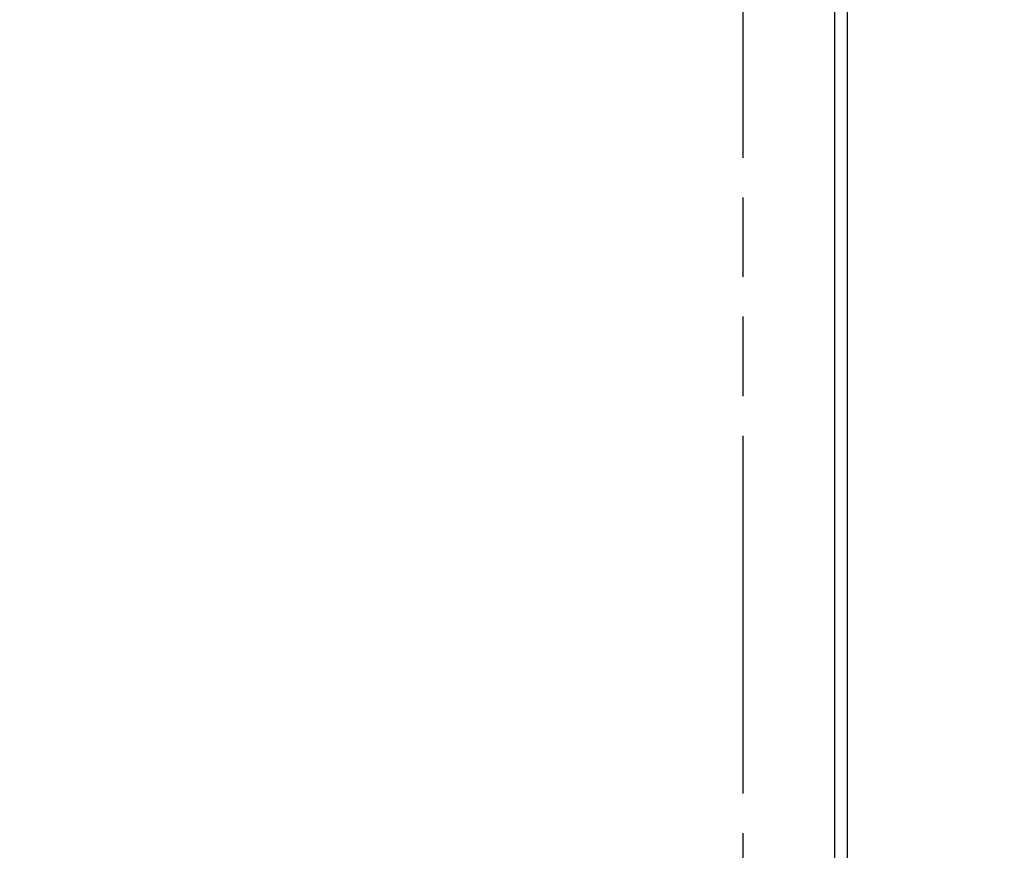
# Model space of a CAD drawing. Header units: inches. Extents: x 0 to 277, y 0 to 179.
# Tile 54 of 94: x 104 to 123, y 76 to 92. Entities that reach past the tile are written whole.
import ezdxf

# ---------------------------------------------------------------- set-up
doc = ezdxf.new("R2010")
doc.units = ezdxf.units.IN
doc.header["$LTSCALE"] = 15.20914
doc.header["$MEASUREMENT"] = 0
doc.linetypes.add('PHANTOM', pattern=[0.8, 0.45, -0.05, 0.1, -0.05, 0.1, -0.05])
doc.layers.get('0').update_dxf_attribs({"linetype": 'CONTINUOUS'})
doc.layers.add('AVAILABLE_DOOR_SPACE', color=7, linetype='CONTINUOUS')
doc.layers.add('DIMENSIONS', color=7, linetype='CONTINUOUS')
doc.styles.get("Standard").update_dxf_attribs({"font": 'txt', "width": 0.8})
doc.dimstyles.new('DIMSTYLE_3', dxfattribs={"dimtxt": 1.268784, "dimasz": 1.626646, "dimexe": 0.09, "dimexo": 0.07, "dimgap": 0.039, "dimtad": 0, "dimtih": 1, "dimtoh": 1, "dimzin": 4, "dimdsep": 46, "dimtxsty": 'Standard', "dimblk": '_FILLED', "dimblk1": '_FILLED', "dimblk2": '_FILLED', "dimcen": 0.09, "dimadec": 0, "dimazin": 0, "dimtfac": 1, "dimtofl": 0, "dimtmove": 0, "dimatfit": 3, "dimldrblk": '_FILLED', "dimfxl": 0, "dimtolj": 1, "dimtzin": 4, "dimarcsym": 0})

# ---------------------------------------------------------------- blocks, each defined once
blk = doc.blocks.new('_FILLED')
at = {"color": 0, "linetype": 'ByBlock'}
blk.add_solid([(0, 0), (-1, 0.2), (-1, -0.2)], dxfattribs=at)
blk = doc.blocks.new('*D11')
at = {"layer": 'DIMENSIONS', "color": 2, "linetype": 'Continuous'}
for p, q in [((94.718, 111.952), (103.265, 111.952)), ((118.156, 111.952), (109.609, 111.952))]:
    blk.add_line(p, q, dxfattribs=at)
at = {"layer": 'DIMENSIONS', "color": 2, "linetype": 'Continuous', "xscale": 1.6266460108, "yscale": 1.6266460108, "zscale": 1.6266460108, "rotation": 180}
blk.add_blockref('_FILLED', (94.718, 111.952), dxfattribs=at)
at = {"layer": 'DIMENSIONS', "color": 2, "linetype": 'Continuous', "xscale": 1.6266460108, "yscale": 1.6266460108, "zscale": 1.6266460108}
blk.add_blockref('_FILLED', (118.156, 111.952), dxfattribs=at)
at = {"layer": 'DIMENSIONS', "color": 2, "linetype": 'Continuous', "insert": (106.437, 112.587), "char_height": 1.2688, "width": 5.07514, "attachment_point": 2, "line_spacing_factor": 0.9}
blk.add_mtext('23.44', dxfattribs=at)
blk = doc.blocks.new('*D12')
at = {"layer": 'DIMENSIONS', "color": 2, "linetype": 'Continuous'}
for p, q in [((118.156, 109.841), (114.852, 109.841)), ((119.906, 109.841), (123.159, 109.841))]:
    blk.add_line(p, q, dxfattribs=at)
at = {"layer": 'DIMENSIONS', "color": 2, "linetype": 'Continuous', "xscale": 1.6266460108, "yscale": 1.6266460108, "zscale": 1.6266460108}
blk.add_blockref('_FILLED', (118.156, 109.841), dxfattribs=at)
at = {"layer": 'DIMENSIONS', "color": 2, "linetype": 'Continuous', "xscale": 1.6266460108, "yscale": 1.6266460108, "zscale": 1.6266460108, "rotation": 180}
blk.add_blockref('_FILLED', (119.906, 109.841), dxfattribs=at)
at = {"layer": 'DIMENSIONS', "color": 2, "linetype": 'Continuous', "insert": (114.218, 110.475), "char_height": 1.2688, "width": 4.06011, "attachment_point": 3, "line_spacing_factor": 0.9}
blk.add_mtext('1.75', dxfattribs=at)

msp = doc.modelspace()

# ---------------------------------------------------------------- linework, layer by layer
at = {"color": 3, "linetype": 'Continuous'}
for p, q in [((120.156, 52.023), (120.156, 123.815)), ((119.906, 121.065), (119.906, 58.773))]:
    msp.add_line(p, q, dxfattribs=at)
at = {"layer": 'AVAILABLE_DOOR_SPACE', "color": 4, "linetype": 'PHANTOM'}
msp.add_line((118.156, 120.044), (118.156, 59.794), dxfattribs=at)

# ---------------------------------------------------------------- dimensions: what is measured, and where the dimension line sits
at = {"layer": 'DIMENSIONS', "color": 2, "linetype": 'Continuous'}
dim = msp.add_linear_dim(base=(118.156, 109.841), p1=(119.906, 114.385), p2=(118.156, 59.794), angle=180, dimstyle='DIMSTYLE_3', dxfattribs=at)
dim.commit()
dim.dimension.update_dxf_attribs({"geometry": '*D12', "text_midpoint": (112.188, 109.841), "dimtype": 160})
dim = msp.add_linear_dim(base=(118.156, 111.952), p1=(94.718, 90.794), p2=(118.156, 59.794), dimstyle='DIMSTYLE_3', dxfattribs=at)
dim.commit()
dim.dimension.update_dxf_attribs({"geometry": '*D11', "text_midpoint": (106.437, 111.952), "dimtype": 160})

doc.saveas('drawing.dxf')
